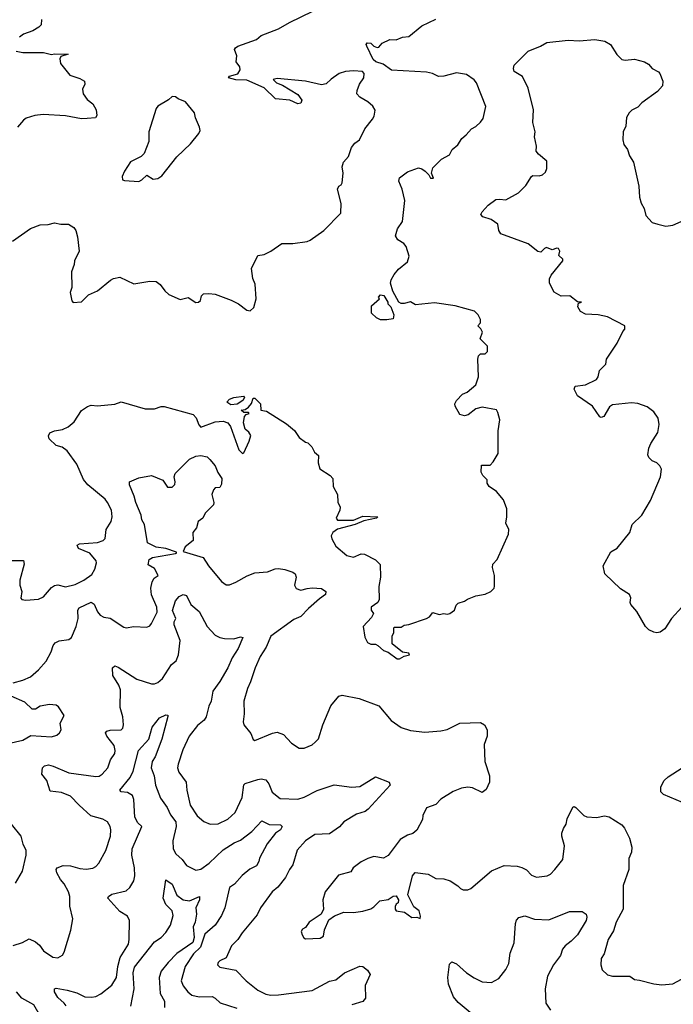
# Model space of a CAD drawing. Extents: x 1839239 to 1929705, y 762242 to 910352.
# Tile 209 of 256: x 1850536 to 1854648, y 837857 to 844051. Entities that reach past the tile are written whole.
import ezdxf

# ---------------------------------------------------------------- set-up
doc = ezdxf.new("R2010")
doc.units = 0

msp = doc.modelspace()

# ---------------------------------------------------------------- linework, layer by layer
at = {"layer": '0CON10XD'}
for points in [[(1850877.7, 842512.3), (1850862.5, 842465), (1850863, 842367), (1850853.3, 842335), (1850863, 842283), (1850873, 842273), (1850925, 842277.5), (1850969.3, 842320.7), (1851025, 842346.7), (1851107.7, 842412.3), (1851126.1, 842423.9), (1851165, 842431.2), (1851255, 842390), (1851355, 842405.7), (1851395, 842403.8), (1851420, 842385), (1851448.8, 842345), (1851475, 842322), (1851545, 842292), (1851595, 842303.3), (1851645, 842273.3), (1851660, 842275), (1851672.5, 842285), (1851680, 842315), (1851693, 842327), (1851725, 842330), (1851765, 842323.8), (1851867.3, 842287.3), (1851913.5, 842263.5), (1851965, 842224.4), (1851985, 842220), (1852009.7, 842240.3), (1852024, 842295), (1852018.3, 842388.3), (1852003.6, 842423.6), (1851993.6, 842486.4), (1852035, 842567.5), (1852075, 842574), (1852115, 842594.4), (1852185, 842644), (1852255, 842644.2), (1852345, 842655.8), (1852363.3, 842665), (1852450, 842725), (1852556, 842835), (1852557.8, 842895), (1852534.4, 842985.6), (1852543.3, 843005), (1852557.7, 843012.3), (1852564, 843025), (1852570.6, 843085), (1852565.5, 843125), (1852573.3, 843155), (1852605, 843191.2), (1852623.2, 843246.8), (1852644.5, 843275.5), (1852673.8, 843295), (1852708, 843365), (1852756, 843425), (1852766, 843445), (1852771.7, 843481.7), (1852758.3, 843508.3), (1852725.4, 843535.4), (1852675, 843563.1), (1852657.8, 843585), (1852658.2, 843605), (1852674.7, 843645), (1852701.9, 843685), (1852702.1, 843712.1), (1852692.7, 843725), (1852635, 843730.4), (1852585, 843726.5), (1852545, 843713.3), (1852495, 843677.5), (1852465, 843648.9), (1852435, 843641.6), (1852335, 843664), (1852155, 843681.2), (1852130, 843675), (1852152.5, 843655), (1852190, 843640), (1852285, 843581.4), (1852312, 843545), (1852304.2, 843525.8), (1852285, 843522.2), (1852235.3, 843545.3), (1852145, 843553.3), (1852073.2, 843623.2), (1851965, 843670.6), (1851895, 843673.8), (1851850, 843685), (1851855, 843696.2), (1851908.3, 843711.7), (1851922.5, 843735), (1851920, 843755), (1851897, 843787), (1851902.5, 843825), (1851887.5, 843865), (1851893.3, 843875), (1851907.5, 843885), (1852025, 843927.3), (1852055, 843951.2), (1852165, 843993.5), (1852234.1, 844034.1), (1852379.2, 844105)], [(1850672.8, 844052.8), (1850670.3, 844019.7), (1850656.3, 844003.7), (1850618.8, 843981.2), (1850560.1, 843959.9), (1850535, 843940.5)], [(1852987.5, 840055), (1852985, 840066.2), (1852945, 840072.5), (1852880, 840125), (1852880, 840175), (1852890, 840195), (1852890, 840225), (1852895, 840230), (1852935, 840230), (1852955, 840242.5), (1852983.8, 840246.2), (1853095.8, 840284.2), (1853113.3, 840295), (1853135, 840322.5), (1853175, 840308.8), (1853205, 840316.7), (1853225, 840312), (1853243.1, 840316.9), (1853272.3, 840337.7), (1853281.7, 840368.3), (1853295, 840380), (1853335, 840392.5), (1853353, 840407), (1853405, 840427.5), (1853465, 840437.5), (1853500, 840455), (1853520, 840475), (1853523, 840487), (1853523.3, 840555), (1853510, 840605), (1853513.6, 840626.4), (1853540, 840655), (1853611.2, 840815), (1853613.3, 840845), (1853594, 840885), (1853601.2, 840925), (1853600.8, 840975), (1853580.3, 841030.3), (1853535, 841083.8), (1853490, 841115), (1853477.5, 841135), (1853477, 841157), (1853450, 841185), (1853440, 841205), (1853441.7, 841248.3), (1853495, 841250), (1853515, 841270), (1853547, 841323), (1853546.7, 841465), (1853556.7, 841535), (1853545, 841580), (1853535, 841597.5), (1853445, 841613.3), (1853405, 841603.3), (1853357.5, 841565), (1853335, 841558.8), (1853305, 841567.5), (1853275, 841620), (1853273.3, 841635), (1853283.3, 841655), (1853322.5, 841695), (1853350.7, 841709.3), (1853406.1, 841753.9), (1853422.5, 841805), (1853417.5, 841915), (1853423, 841937), (1853435, 841950), (1853465, 841950), (1853480, 841965), (1853478.3, 841998.3), (1853433.6, 842043.6), (1853448.5, 842085), (1853437.6, 842107.6), (1853417.5, 842125), (1853435, 842144), (1853435.6, 842165.6), (1853420.7, 842195), (1853397, 842217), (1853275, 842252), (1853145, 842270.5), (1853027, 842257), (1852995, 842277.5), (1852955, 842266.2), (1852935, 842266.2), (1852921.2, 842275), (1852884.4, 842344.4), (1852869.2, 842395), (1852872.5, 842415), (1852891.2, 842448.8), (1852918.3, 842481.7), (1852975, 842527.5), (1852986.4, 842563.6), (1852967.5, 842625), (1852953, 842643), (1852915, 842667.5), (1852901.2, 842691.2), (1852913.3, 842735), (1852945, 842782.5), (1852958.9, 842915), (1852941.5, 842985), (1852921.8, 843035), (1852925, 843055.8), (1852975, 843094.2), (1853045, 843118.8), (1853065, 843113.8), (1853087.7, 843097.7), (1853110, 843075), (1853120, 843055), (1853140, 843055), (1853127.5, 843085), (1853135, 843120), (1853190, 843175), (1853239.3, 843200.7), (1853257.5, 843235), (1853292.5, 843265), (1853316.7, 843305), (1853343.9, 843326.1), (1853377.5, 843365), (1853405, 843378.8), (1853435, 843406), (1853450.9, 843429.1), (1853468.8, 843505), (1853410, 843655), (1853395, 843673.8), (1853347.5, 843707.5), (1853285, 843717.7), (1853205, 843696.2), (1853170, 843695), (1853133.2, 843713.2), (1853095, 843722.2), (1852875, 843734.4), (1852822.6, 843772.6), (1852776.4, 843786.4), (1852760.7, 843800.7), (1852720, 843885), (1852716.7, 843895), (1852722.5, 843905), (1852745, 843904), (1852764.3, 843884.3), (1852785, 843875.8), (1852795, 843878), (1852816.9, 843903.1), (1852863.7, 843926.3), (1852905, 843925.7), (1852945, 843941), (1852985, 843946.3), (1853066.6, 844013.4), (1853153.8, 844055)], [(1854702, 840355), (1854636.2, 840285), (1854595, 840220), (1854565, 840197.5), (1854545, 840193.3), (1854525, 840197.5), (1854495, 840212.5), (1854473.6, 840233.6), (1854417.6, 840327.6), (1854381.7, 840371.7), (1854376.2, 840385), (1854380, 840415), (1854372, 840435), (1854315, 840472), (1854217.5, 840565), (1854206.7, 840615), (1854255.8, 840704.2), (1854295, 840726), (1854374.2, 840825), (1854389.2, 840875), (1854450.6, 840935), (1854503.6, 841026.4), (1854568, 841175), (1854573, 841223), (1854563.3, 841245), (1854543.6, 841263.6), (1854515, 841276.7), (1854495, 841297.5), (1854488.8, 841315), (1854493.8, 841355), (1854506, 841385), (1854550, 841455), (1854559.4, 841505), (1854552.5, 841545), (1854525.5, 841585.5), (1854483.3, 841615), (1854425, 841638), (1854385, 841641.2), (1854265, 841629.2), (1854246, 841615), (1854210, 841555), (1854195, 841548.8), (1854185, 841553.3), (1854139.7, 841619.7), (1854045.8, 841685.8), (1854023.6, 841726.4), (1854030, 841745), (1854095.4, 841754.6), (1854165, 841788.8), (1854174.5, 841804.5), (1854183.8, 841845), (1854224, 841885), (1854227.5, 841915), (1854295, 842016), (1854329.7, 842090.3), (1854343.8, 842105), (1854343.3, 842125), (1854235, 842181.9), (1854174.7, 842194.7), (1854095, 842198.8), (1854065, 842216.7), (1854046.7, 842245), (1854052.5, 842267.5), (1854070, 842275), (1854045, 842276.7), (1853997.5, 842315), (1853942.4, 842312.4), (1853898.3, 842338.3), (1853868.8, 842395), (1853869.3, 842420.7), (1853880, 842445), (1853952.5, 842535), (1853953.8, 842545), (1853928.3, 842568.3), (1853933.8, 842595), (1853925, 842611.2), (1853915, 842614), (1853885, 842603.8), (1853851.2, 842618.8), (1853837, 842613), (1853815, 842590), (1853795, 842593.3), (1853735, 842641.4), (1853562.5, 842705), (1853550, 842725), (1853543.3, 842765), (1853502.5, 842795), (1853450.5, 842810.5), (1853437.5, 842825), (1853445, 842842.5), (1853483.3, 842885), (1853530.5, 842919.5), (1853555, 842923.3), (1853595, 842917.5), (1853675, 842962.5), (1853720.8, 843009.2), (1853755, 843066), (1853765, 843072), (1853805, 843070), (1853825, 843075.6), (1853845, 843091.9), (1853853.2, 843115), (1853852.4, 843162.4), (1853800.8, 843205), (1853786.2, 843225), (1853787.1, 843255), (1853775.7, 843315), (1853779.1, 843345), (1853764.6, 843405), (1853767.7, 843485), (1853735, 843620.8), (1853700.3, 843695), (1853647.3, 843725), (1853641.8, 843745), (1853646.4, 843765), (1853735, 843854.3), (1853813.3, 843885), (1853852.4, 843907.6), (1853986.8, 843923.2), (1854055, 843918), (1854155, 843926.6), (1854217.3, 843917.3), (1854252.5, 843895), (1854293.2, 843833.2), (1854325, 843802), (1854345, 843797.5), (1854405, 843802.2), (1854467.4, 843787.4), (1854492.1, 843772.1), (1854515, 843744), (1854555, 843723.8), (1854563, 843713), (1854582.5, 843665), (1854580, 843635), (1854549.3, 843600.7), (1854450.6, 843529.4), (1854425, 843500.8), (1854387.4, 843482.6), (1854370, 843465), (1854354.5, 843435.5), (1854349.1, 843380.9), (1854332.3, 843345), (1854330.5, 843295), (1854336.4, 843266.4), (1854360.6, 843235), (1854372.5, 843195), (1854397.5, 843155), (1854430.8, 843005), (1854434.7, 842934.7), (1854446.4, 842896.4), (1854464.4, 842864.4), (1854475, 842820), (1854515.5, 842775.5), (1854550, 842765), (1854602.1, 842752.1), (1854645, 842758.6), (1854697.9, 842782.1)], [(1850512.7, 843852.7), (1850555, 843844.1), (1850685, 843844.4), (1850735, 843832), (1850755, 843837.5), (1850840, 843835), (1850795, 843820), (1850787.5, 843805), (1850792.5, 843775), (1850851.7, 843701.7), (1850915, 843681.2), (1850943.3, 843665), (1850946, 843645), (1850930.8, 843615), (1850934.3, 843585), (1850960.3, 843550.3), (1850995, 843521.2), (1851018, 843485), (1851020.7, 843449.3), (1851012.5, 843435), (1850960.5, 843430.5), (1850925, 843428), (1850825, 843447.1), (1850684.4, 843454.4), (1850631.8, 843448.2), (1850577, 843433), (1850560.3, 843419.7), (1850523.1, 843375)], [(1851285, 843033.8), (1851305, 843043.3), (1851335, 843072.5), (1851375, 843048.8), (1851405, 843053.3), (1851430.3, 843069.7), (1851525, 843187.8), (1851609.7, 843270.2), (1851662.5, 843335), (1851671.2, 843355), (1851668, 843375), (1851641.2, 843435), (1851635.9, 843465.9), (1851580, 843535), (1851533, 843553), (1851517, 843567), (1851495, 843567.5), (1851473, 843547), (1851405, 843506.7), (1851395, 843492.5), (1851349.2, 843345), (1851347.5, 843285), (1851319.7, 843210.3), (1851300, 843190), (1851233.7, 843156.3), (1851195, 843098.8), (1851181.2, 843065), (1851183.3, 843045), (1851195, 843040), (1851285, 843033.8)], [(1850491.2, 842658.8), (1850603, 842737), (1850665, 842761.4), (1850715, 842762.9), (1850755, 842774.4), (1850794.1, 842765.9), (1850842.5, 842765), (1850876.2, 842745), (1850889.2, 842725), (1850900, 842685), (1850910, 842595), (1850881.2, 842535), (1850877.7, 842512.3)], [(1852845, 842162.5), (1852805, 842162.5), (1852780, 842175), (1852750, 842205), (1852748.3, 842251.7), (1852800, 842295), (1852792.5, 842305), (1852805, 842320), (1852826.1, 842316.1), (1852852.5, 842275), (1852852.5, 842265), (1852870, 842245), (1852890, 842195), (1852885, 842170), (1852845, 842162.5)], [(1850485, 840650), (1850558.8, 840648.8), (1850563, 840627), (1850536.2, 840525), (1850536.7, 840495), (1850548.8, 840455), (1850543, 840413), (1850550, 840405), (1850575, 840400), (1850655, 840406.2), (1850685, 840421.2), (1850735, 840479.2), (1850755, 840492.9), (1850775.8, 840495.8), (1850825, 840484.2), (1850885, 840497.5), (1850938.6, 840525), (1850989.1, 840560.9), (1851008.6, 840595), (1851019.2, 840635), (1851017, 840647), (1850976.1, 840696.1), (1850906.2, 840725), (1850896.7, 840745), (1850912.5, 840755), (1851025, 840763.1), (1851060, 840775), (1851072.7, 840787.3), (1851080.9, 840845), (1851111.8, 840895), (1851117.7, 840925), (1851113.5, 840965), (1851088.1, 841015), (1851072.9, 841035), (1850965.6, 841125), (1850938.3, 841158.3), (1850895.4, 841255), (1850835, 841339.2), (1850802.4, 841362.4), (1850765, 841373.8), (1850721.2, 841415), (1850716.1, 841433.9), (1850725, 841452.5), (1850754.4, 841465.6), (1850805, 841474.3), (1850839.9, 841490.1), (1850879.3, 841520.7), (1850925, 841593.8), (1850961.7, 841618.3), (1850985, 841626), (1851025, 841623.1), (1851135, 841633.3), (1851175, 841647.5), (1851325, 841604.2), (1851385, 841604.3), (1851425, 841617.5), (1851445, 841617.1), (1851627.1, 841567.1), (1851646.4, 841546.4), (1851662.5, 841502.5), (1851675, 841488.4), (1851765, 841521.5), (1851815, 841525.7), (1851845.4, 841515.4), (1851862.4, 841492.4), (1851914.6, 841345), (1851936.9, 841323.1), (1851945, 841326.2), (1851980.3, 841399.7), (1851990, 841435), (1851977.6, 841457.6), (1851953.8, 841475), (1851943.3, 841515), (1851950, 841555), (1851961.7, 841568.3), (1851980, 841575), (1851975, 841580), (1851945, 841580), (1851930, 841595), (1851955, 841600), (1851976.4, 841613.6), (1851993.6, 841636.4), (1852005, 841670), (1852015, 841670), (1852050, 841635), (1852052.5, 841595), (1852089.5, 841589.5), (1852215, 841510), (1852265, 841467.5), (1852295, 841423.8), (1852335, 841393.3), (1852349.3, 841389.3), (1852373.3, 841365), (1852391.7, 841331.7), (1852415, 841310), (1852414.2, 841264.2), (1852425, 841226.2), (1852489.2, 841185), (1852506, 841165), (1852508.6, 841115), (1852535.8, 841065), (1852537, 841017), (1852551.2, 840985), (1852550, 840965), (1852528, 840915), (1852535, 840902), (1852635, 840903.3), (1852695, 840927.5), (1852790, 840925), (1852780, 840915), (1852701.7, 840898.3), (1852647.5, 840875), (1852535, 840845.8), (1852506.2, 840825), (1852496.2, 840805), (1852498.8, 840785), (1852525, 840740), (1852595, 840680), (1852635, 840670), (1852685, 840691.2), (1852705, 840690), (1852775, 840654), (1852804.2, 840625), (1852805.6, 840544.4), (1852794.4, 840485), (1852798, 840405), (1852788.8, 840385), (1852748.2, 840355), (1852747.4, 840337.4), (1852762.5, 840315), (1852749.3, 840290.7), (1852697.5, 840235), (1852706.4, 840166.4), (1852724.2, 840134.2), (1852745, 840123.8), (1852775, 840122.5), (1852790, 840115), (1852825, 840082.5), (1852855, 840072.5), (1852910.5, 840030.5), (1852925, 840030), (1852955, 840047.5), (1852987.5, 840055)], [(1851865, 841628), (1851840, 841645), (1851855, 841663.8), (1851882.5, 841675), (1851943, 841683), (1851950, 841675), (1851940, 841655), (1851905, 841632.5), (1851865, 841628)], [(1850495, 839880), (1850555, 839895.5), (1850603, 839917), (1850655, 839961.5), (1850701.8, 840015), (1850733.1, 840075), (1850745.8, 840115), (1850759.7, 840130.3), (1850785, 840143.1), (1850845, 840152.9), (1850862, 840165), (1850891.8, 840235), (1850903.6, 840285), (1850902.6, 840337.4), (1850909.5, 840350.5), (1850985, 840388.1), (1851003.6, 840373.6), (1851025, 840326), (1851042, 840305), (1851065, 840292.5), (1851105, 840285.7), (1851190.2, 840230.2), (1851205, 840225.5), (1851253.3, 840233.3), (1851335, 840230), (1851355, 840238), (1851365, 840252), (1851401.2, 840325), (1851399.7, 840355), (1851365, 840433.8), (1851361.3, 840475), (1851368.6, 840515), (1851381.1, 840538.9), (1851406.1, 840555), (1851385, 840598.9), (1851345, 840621.2), (1851350.5, 840655), (1851371.5, 840668.5), (1851516.5, 840693.5), (1851522.5, 840695), (1851521.7, 840701.7), (1851455.8, 840725.8), (1851395, 840733.3), (1851341, 840761), (1851320.9, 840875), (1851304.6, 840904.6), (1851299.5, 840935), (1851265.6, 841015), (1851257.1, 841055), (1851226.4, 841125), (1851226.4, 841143.6), (1851285, 841169.1), (1851365, 841183.8), (1851435.6, 841155.6), (1851465, 841110), (1851495, 841111.2), (1851512.3, 841127.7), (1851514.3, 841145), (1851506.7, 841175), (1851513.9, 841196.1), (1851603.9, 841286.1), (1851645, 841306.2), (1851675, 841309.2), (1851715, 841302.5), (1851732.9, 841285), (1851765.5, 841245), (1851781.9, 841201.9), (1851806.7, 841165), (1851805, 841130), (1851795, 841107.5), (1851765, 841106.7), (1851755, 841093.3), (1851744.4, 841065), (1851757.5, 841015), (1851755, 841000), (1851702.7, 840947.3), (1851687.5, 840915), (1851658.8, 840895), (1851648.6, 840855), (1851625.6, 840825), (1851627.5, 840775), (1851577.9, 840735), (1851563.8, 840705), (1851689.2, 840669.2), (1851724.2, 840615), (1851805, 840516.7), (1851835, 840496.7), (1851855, 840496.7), (1851895, 840512), (1851966.4, 840553.6), (1852015, 840571.1), (1852095, 840578.1), (1852142.2, 840597.8), (1852165, 840599.6), (1852205, 840592.7), (1852255, 840575.6), (1852269.2, 840565), (1852274.3, 840545), (1852264.4, 840495), (1852275, 840472.9), (1852305, 840463.6), (1852345, 840472.2), (1852375, 840478.1), (1852435, 840472.5), (1852461.2, 840455), (1852460.8, 840435), (1852421.4, 840408.6), (1852352.5, 840347.5), (1852305, 840296.8), (1852261.1, 840278.9), (1852115, 840174.2), (1852086.7, 840103.3), (1852049.6, 840045), (1852017.5, 839975), (1851988.6, 839885), (1851969.5, 839845), (1851946.9, 839765), (1851948.6, 839685), (1851941.2, 839635), (1851946.7, 839615), (1851990.7, 839560.7), (1852003.9, 839523.9), (1852015, 839517.5), (1852126.9, 839563.1), (1852155, 839568.8), (1852194.7, 839554.7), (1852245, 839499.2), (1852295, 839468), (1852325, 839468.8), (1852375, 839490), (1852394.2, 839505.8)], [(1850495, 838226.9), (1850553, 838247), (1850595, 838270), (1850635, 838251.4), (1850659.5, 838229.5), (1850685, 838194), (1850745, 838154.2), (1850775, 838150), (1850805, 838166.7), (1850816.2, 838185), (1850856.8, 838323.2), (1850870, 838395), (1850851.1, 838475), (1850851.2, 838535), (1850842.5, 838565), (1850814.7, 838614.7), (1850791.7, 838641.7), (1850768.9, 838685), (1850765.8, 838705), (1850772, 838715), (1850809.8, 838730.2), (1850855, 838728.5), (1850915, 838712.3), (1850955, 838708.5), (1850995, 838714.4), (1851015, 838724.2), (1851034.3, 838745), (1851076.9, 838825), (1851107.1, 838915), (1851110, 838955), (1851106, 838975), (1851088, 839005), (1851058, 839022), (1850984, 839044), (1850909.6, 839109.6), (1850855, 839167.5), (1850799.1, 839189.1), (1850728.6, 839198.6), (1850706.9, 839265), (1850675.8, 839305), (1850678.6, 839345), (1850691.5, 839358.5), (1850717.1, 839362.9), (1850746, 839356), (1850845, 839312.9), (1851015, 839290.9), (1851035, 839293.5), (1851054.2, 839305), (1851089.5, 839345), (1851107.7, 839395), (1851134.5, 839435), (1851137.5, 839455), (1851129.3, 839485), (1851084.2, 839545), (1851076.1, 839565), (1851083.3, 839575), (1851105, 839582.4), (1851175, 839584.4), (1851185.6, 839595), (1851189.5, 839615), (1851184.6, 839665), (1851167.3, 839725), (1851169.7, 839835), (1851158.7, 839865), (1851121.9, 839925), (1851118.8, 839975), (1851134.2, 839985.8), (1851155, 839978.9), (1851272.6, 839902.6), (1851365, 839872.9), (1851385, 839872.9), (1851405, 839881.9), (1851435, 839907.1), (1851491.1, 839995), (1851521.1, 840018.9), (1851535.5, 840055), (1851545.3, 840145), (1851507.5, 840245), (1851507.4, 840262.6), (1851518.2, 840285), (1851497.8, 840335), (1851516.9, 840395), (1851538.2, 840421.8), (1851565, 840436.2), (1851585, 840428.8), (1851613.4, 840373.4), (1851665, 840327.5), (1851714.7, 840234.7), (1851765, 840178.9), (1851795, 840164.5), (1851825, 840159.5), (1851884.1, 840155.9), (1851925, 840170), (1851940, 840165), (1851909.6, 840095), (1851872, 840038), (1851844.5, 839975), (1851795, 839888.6), (1851752, 839828), (1851740.9, 839765), (1851726.1, 839733.9), (1851709.2, 839665), (1851695.7, 839645), (1851655, 839610.8), (1851603.1, 839545), (1851561.7, 839458.3), (1851532.1, 839367.9), (1851529.2, 839345), (1851537.6, 839317.6), (1851582.9, 839255), (1851587.6, 839205), (1851609.1, 839110.9)], [(1852394.2, 839505.8), (1852415, 839527.5), (1852444, 839615), (1852494.3, 839735.7), (1852543.3, 839795), (1852565, 839802), (1852671.3, 839781.3), (1852795, 839735.7), (1852872.1, 839642.1), (1852935, 839599.2), (1852995, 839580.8), (1853085, 839569.2), (1853185, 839577.5), (1853225, 839586.2), (1853305, 839625.8), (1853435, 839631.2), (1853460, 839615), (1853476.2, 839585), (1853476, 839545), (1853458.9, 839491.1), (1853462.5, 839385), (1853492.5, 839295), (1853492.5, 839255), (1853470.7, 839209.3), (1853445, 839190), (1853385, 839218.8), (1853356, 839224), (1853315, 839217.5), (1853263.2, 839196.8), (1853185, 839148.6), (1853155, 839114.2), (1853095, 839094), (1853072, 839045), (1853069.5, 839020.5), (1853035, 838952.5), (1853008.3, 838931.7), (1852975, 838922), (1852930, 838895), (1852855, 838793.3), (1852825, 838777.5), (1852765, 838786.7), (1852726.1, 838773.9), (1852685, 838753.8), (1852633.9, 838716.1), (1852618.3, 838691.7), (1852540.7, 838669.3), (1852458, 838565), (1852443.6, 838513.6), (1852447.5, 838455), (1852432.5, 838425), (1852357.5, 838375), (1852335, 838340), (1852315, 838330), (1852307.5, 838315), (1852312.5, 838295), (1852322.5, 838275), (1852335, 838270), (1852427.3, 838272.7), (1852446.7, 838285), (1852453.3, 838325), (1852480.7, 838389.3), (1852516.4, 838413.6), (1852575, 838436.7), (1852635, 838434), (1852695, 838443.3), (1852745, 838458.8), (1852765, 838470), (1852802.3, 838507.7), (1852855, 838517.5), (1852885, 838537.5), (1852905, 838540), (1852920, 838515), (1852916.7, 838495), (1852905, 838487.5), (1852897.5, 838472.5), (1852897.5, 838455), (1852904, 838445), (1852956, 838436), (1853002.7, 838402.7), (1853035, 838405.6), (1853055, 838397.5), (1853057.4, 838412.6), (1853049.2, 838445), (1853015, 838470.6), (1852977.5, 838545), (1853007.5, 838665), (1853025, 838687.5), (1853106.1, 838676.1), (1853155, 838648.9), (1853205, 838646.7), (1853245, 838633.3), (1853293, 838603), (1853310, 838585), (1853327, 838577), (1853355, 838576.7), (1853375, 838586.7), (1853505, 838698), (1853585, 838730), (1853665, 838726), (1853695, 838718), (1853725, 838703.8), (1853755, 838670), (1853787.7, 838657.7), (1853855, 838666), (1853875, 838676.2), (1853903.3, 838705), (1853952.3, 838767.7), (1853964.2, 838855), (1853946.2, 838915), (1853946.2, 838935), (1853956.4, 838963.6), (1853975, 838990), (1853981.2, 839025), (1854015, 839096.7), (1854025, 839101.2), (1854035, 839096), (1854085, 839046), (1854105, 839035.8), (1854165, 839032.5), (1854215, 839044), (1854245, 839037.5), (1854325, 838986.7), (1854340, 838965), (1854373, 838903), (1854388, 838845), (1854386, 838815), (1854368.6, 838775), (1854368.6, 838705), (1854333.5, 838605), (1854331.9, 838455), (1854289.4, 838375), (1854270.9, 838319.1), (1854239.2, 838265), (1854212.5, 838175), (1854193.8, 838145), (1854191.2, 838105), (1854200, 838075), (1854235, 838043.8), (1854265, 838034), (1854344, 838034), (1854375, 838033.8), (1854405, 838012.5), (1854435, 838010), (1854525.6, 837985.6), (1854575, 837980.8), (1854645, 837986.2), (1854700, 838015)], [(1850462.7, 839497.3), (1850555, 839518.9), (1850605, 839549.2), (1850735, 839540), (1850769.5, 839550.5), (1850786.7, 839565), (1850796.2, 839585), (1850790, 839625), (1850816.7, 839675), (1850779.5, 839729.5), (1850765, 839738.8), (1850723.9, 839743.9), (1850665, 839733.3), (1850635.5, 839714.5), (1850615, 839714.2), (1850568.6, 839758.6), (1850481.2, 839795)], [(1850827.6, 837847.6), (1850816.7, 837865), (1850775, 837901.1), (1850755.5, 837935), (1850754.2, 837955), (1850765, 837958.5), (1850835, 837946.9), (1850895, 837930.5), (1850945, 837904.7), (1850987.4, 837902.6), (1851015, 837907.1), (1851047.3, 837922.7), (1851115, 837977.5), (1851145, 838026.7), (1851153.2, 838095), (1851168.4, 838151.6), (1851220, 838235), (1851225.6, 838265), (1851225.7, 838385), (1851215, 838410.8), (1851165, 838442), (1851090.8, 838525), (1851094.6, 838535.4), (1851115, 838550), (1851205, 838570.6), (1851228.5, 838591.5), (1851254.2, 838635), (1851260.6, 838665), (1851258.5, 838715), (1851241.5, 838795), (1851243.7, 838835), (1851305.3, 838975), (1851279.1, 838999.1), (1851259.7, 839035), (1851253.2, 839145), (1851245, 839171.4), (1851215, 839189.1), (1851173.3, 839195), (1851166.2, 839205), (1851231.1, 839285), (1851250.7, 839325), (1851283.8, 839455), (1851348.8, 839525), (1851368.6, 839601.4), (1851415, 839658.9), (1851455, 839679.2), (1851467.3, 839677.3), (1851467.7, 839667.7), (1851430, 839525), (1851388.5, 839415), (1851370, 839385), (1851363.8, 839345), (1851381.4, 839295), (1851389.7, 839235), (1851420.8, 839155), (1851464.5, 839094.5), (1851485, 839048.8), (1851518.8, 839005), (1851520.7, 838975), (1851498.5, 838885), (1851501.1, 838835), (1851518.1, 838805), (1851557.4, 838767.4), (1851585, 838730), (1851645, 838701.4), (1851675, 838708.5), (1851727.3, 838745), (1851815, 838830), (1851885, 838872.5), (1851925, 838889.6), (1851996.2, 838943.8), (1852058.3, 839011.7), (1852105, 838988.9), (1852176.9, 838986.9), (1852188, 838975), (1852175.7, 838955), (1852145, 838933.1), (1852092.2, 838867.8), (1852045, 838776), (1852040, 838755), (1852025, 838729.4), (1851983.2, 838706.7), (1851935, 838667.9), (1851886.6, 838613.4), (1851856.9, 838593.1), (1851827.5, 838465), (1851806.4, 838415), (1851766.4, 838355), (1851701.2, 838298.8), (1851673, 838217), (1851630.3, 838175), (1851577.9, 838095), (1851552.2, 838005), (1851564.6, 837974.6), (1851592.9, 837935), (1851618.8, 837915), (1851665, 837903.9), (1851747.4, 837907.4), (1851766.6, 837896.6), (1851796.2, 837866.2), (1851902.6, 837832.6)], [(1854705, 839126.7), (1854586.4, 839176.4), (1854570, 839195), (1854570, 839225), (1854590, 839265), (1854615, 839288.8), (1854704.4, 839345.6)], [(1851609.1, 839110.9), (1851652, 839042), (1851695, 839006.9), (1851735, 838991.1), (1851785, 838992.2), (1851845, 839021.1), (1851892.2, 839065), (1851935, 839158.8), (1851945, 839237.1), (1851955, 839245.5), (1852035, 839271.9), (1852055, 839276), (1852085, 839268.8), (1852103.6, 839243.6), (1852125, 839192.5), (1852175, 839152.2), (1852285, 839148.1), (1852325, 839160.8), (1852406.6, 839203.4), (1852515, 839237.7), (1852625, 839224.3), (1852675, 839227.5), (1852775, 839287.5), (1852860, 839255), (1852867.5, 839235), (1852729.2, 839085), (1852709.1, 839070.9), (1852655, 839053.3), (1852576, 839005), (1852547.2, 838972.8), (1852485, 838930), (1852393.3, 838925), (1852334, 838885), (1852282.5, 838827.5), (1852254.5, 838735), (1852232.5, 838705), (1852208.2, 838655), (1852159.2, 838595), (1852124, 838565), (1852051.9, 838465), (1852029.1, 838420.9), (1851935, 838307.5), (1851908.1, 838265), (1851868.5, 838225), (1851835, 838148.8), (1851795, 838131.2), (1851785, 838120), (1851781.2, 838105), (1851795, 838090), (1851895, 838072.5), (1851961.2, 838005), (1852035, 837946), (1852085, 837922), (1852115, 837915.8), (1852165, 837916.9), (1852375, 837943.6), (1852485, 838001.9), (1852525, 838012.1), (1852580, 838055), (1852675, 838098), (1852695, 838096), (1852725, 838072), (1852740, 838045), (1852710, 837975), (1852712, 837895), (1852693.8, 837875), (1852625.5, 837854.5)], [(1850510.3, 838619.7), (1850552.5, 838695), (1850576, 838795), (1850575.9, 838825.9), (1850556.7, 838865), (1850544.2, 838914.2), (1850485, 838990)], [(1851235, 837846.2), (1851256.2, 837953.8), (1851249.5, 838055), (1851259, 838091), (1851385, 838250.4), (1851425, 838277.9), (1851455, 838309.1), (1851485.7, 838354.3), (1851501.3, 838415), (1851494.7, 838445), (1851455.6, 838485), (1851439.2, 838525), (1851455, 838640), (1851495, 838614), (1851524.6, 838544.6), (1851565, 838514.4), (1851605, 838507.8), (1851667.5, 838535), (1851667.1, 838515), (1851643.1, 838465), (1851648.2, 838425), (1851640, 838375), (1851628.1, 838345), (1851633.3, 838276.7), (1851625, 838246.1), (1851525, 838177.6), (1851469.6, 838120.4), (1851425.9, 838065), (1851412.4, 838025), (1851419.1, 837925), (1851446.9, 837876.9), (1851447.1, 837837.1)], [(1853383.3, 837795), (1853295, 837868.5), (1853265.5, 837905), (1853233.3, 837985), (1853229.5, 838025), (1853240.9, 838109.1), (1853255, 838124), (1853285, 838112.9), (1853347.5, 838055), (1853394.6, 838024.6), (1853445, 837998.1), (1853505, 837994.4), (1853549.4, 838020.6), (1853595, 838075.8), (1853613.5, 838115), (1853621.9, 838178.1), (1853647.8, 838245), (1853654.4, 838365), (1853662.4, 838387.6), (1853676.8, 838403.2), (1853715, 838414.3), (1853775, 838392.2), (1853865, 838388.9), (1853995, 838440.5), (1854075, 838440.6), (1854099.2, 838425), (1854104.4, 838405), (1854099.4, 838385), (1854045.4, 838295), (1854006.2, 838253.8), (1853966.7, 838225), (1853951.9, 838205), (1853938.9, 838165), (1853893.5, 838105), (1853857.5, 838035), (1853840.9, 837955), (1853845.6, 837865), (1853875, 837820)], [(1850535, 837576.9), (1850614.6, 837554.6), (1850655, 837563.4), (1850678.4, 837585), (1850698.1, 837635), (1850705.2, 837745.2), (1850699.1, 837759.1), (1850663.8, 837785), (1850624.1, 837854.1), (1850548.9, 837895), (1850516, 837935)]]:
    msp.add_lwpolyline(points, dxfattribs=at)

doc.saveas('drawing.dxf')
